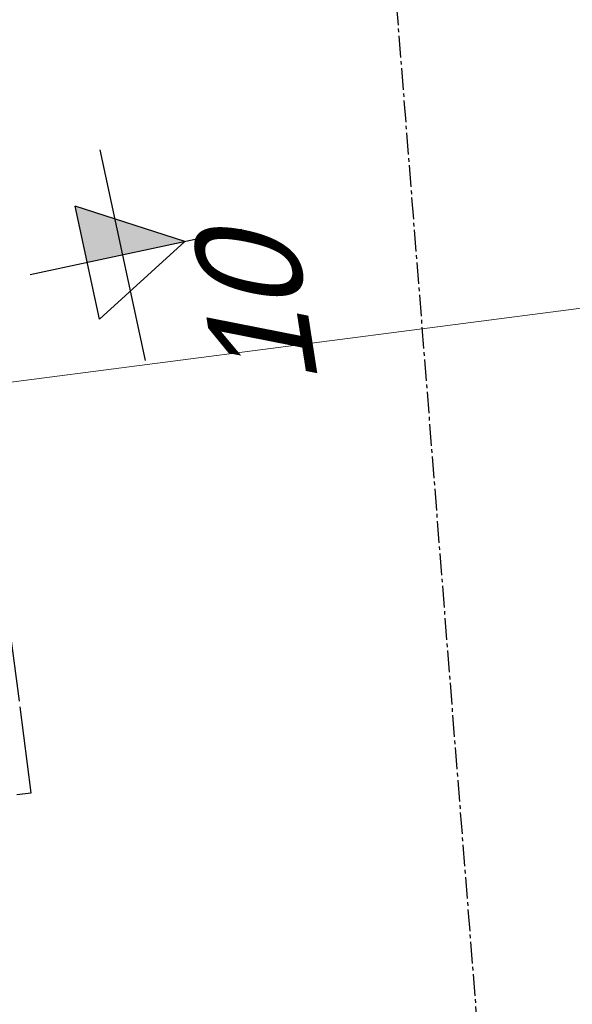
# Model space of a CAD drawing. Extents: x 117893332 to 118394757, y 454959407 to 455669244.
# Tile 61 of 256: x 118287629 to 118291461, y 455174285 to 455181111. Entities that reach past the tile are written whole.
import ezdxf
from ezdxf.enums import TextEntityAlignment as Align

# ---------------------------------------------------------------- set-up
doc = ezdxf.new("R2010")
doc.units = 0
doc.header["$LTSCALE"] = 200
doc.linetypes.add('CENTER2', pattern=[1.125, 0.75, -0.125, 0.125, -0.125])
doc.linetypes.add('TAUW_OPSLUITBAND_mm', pattern=[3.2, 3, -0.2])
doc.layers.get('0').update_dxf_attribs({"linetype": 'CONTINUOUS'})
for name, color, linetype in [('ZU_B_-_XX------extern-TER-T02S', 231, 'CENTER2'), ('ZU_N_-_MB00----SYM_SONDERING~-_001--', 1, 'CONTINUOUS'), ('ZU_N_-_TB00----tekst__35_^200~-_-----', 7, 'CONTINUOUS'), ('ZU_N_A_EV00----_Opsluitband_100x200~Z_-----', 253, 'TAUW_OPSLUITBAND_mm'), ('ZU_N_A_HV01----_arcering verharding gv asfalt~v_-----', 253, 'CONTINUOUS'), ('ZU_N_A_HV02----molgoot ov betonstraatsteen~v_-----', 253, 'CONTINUOUS')]:
    doc.layers.add(name, color=color, linetype=linetype)
doc.layers.add('ZU_N_-_DX1AMA--_maatvoering_LIN__18_^200', color=7, linetype='CONTINUOUS', lineweight=18)
doc.styles.add('TAUW-ISOCP', font='tcb_isocp.shx')
doc.styles.add('tcb_isocp', font='tcb_isocp.shx')
doc.dimstyles.new('tzu18-dot_^200', dxfattribs={"dimscale": 200, "dimtxt": 1.8, "dimasz": 3, "dimexe": 2, "dimexo": 0, "dimgap": 0.5, "dimtad": 1, "dimdec": 0, "dimzin": 0, "dimdsep": 46, "dimtxsty": 'TAUW-ISOCP', "dimblk": 'DOTSMALL', "dimcen": 2, "dimdle": 1.5, "dimclre": 8, "dimadec": 0, "dimazin": 0, "dimtp": 1, "dimtm": 1, "dimtfac": 1, "dimtix": 1, "dimtmove": 1, "dimatfit": 3, "dimldrblk": 'DOTSMALL', "dimfxl": 1, "dimtvp": 0.5, "dimtolj": 1, "dimtzin": 0, "dimlwd": -1, "dimlwe": 5, "dimarcsym": 0})

# ---------------------------------------------------------------- blocks, each defined once
blk = doc.blocks.new('zusondg1')
for p, q in [((0, -1.056103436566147), (0, 0.819315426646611)), ((-0.5, 0.314618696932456), (0, -0.5514067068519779)), ((-0.5, 0.314618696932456), (0.5, 0.314618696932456)), ((0, -0.5514067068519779), (0.5, 0.314618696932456)), ((-0.9336846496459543, 0), (0.933684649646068, 0))]:
    blk.add_line(p, q)
for points in [[(0, -0.5514067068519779), (0, 0.314618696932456), (0.5, 0.314618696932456)], [(0, -0.5514067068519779), (0, 0.314618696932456), (0.5, 0.314618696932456), (0, -0.5514067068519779)]]:
    blk.add_solid(points)
blk = doc.blocks.new('_DotSmall')
at = {"color": 0, "linetype": 'ByBlock', "const_width": 0.5}
blk.add_lwpolyline([(-0.0625, 0, 1), (0.0625, 0, 1)], format="xyb", close=True, dxfattribs=at)
blk = doc.blocks.new('*D190')
at = {"layer": 'ZU_N_-_DX1AMA--_maatvoering_LIN__18_^200', "color": 0, "transparency": 16777216}
blk.add_line((118297884.0672815, 455179637.2046039), (118272246.6119197, 455376595.6020989), dxfattribs=at)
at = {"layer": 'ZU_N_-_DX1AMA--_maatvoering_LIN__18_^200', "color": 8, "lineweight": 5, "transparency": 16777216}
for p, q in [((118271839.0997946, 455376240.0266904), (118272681.989082, 455376349.7429389)), ((118286050.7695177, 455178399.4322743), (118298241.9976805, 455179986.3261149))]:
    blk.add_line(p, q, dxfattribs=at)
at = {"layer": 'ZU_N_-_DX1AMA--_maatvoering_LIN__18_^200', "color": 0, "transparency": 16777216, "xscale": 600, "yscale": 600, "zscale": 600}
for p, rotation in [((118272285.3353014, 455376298.1117634), 97.41631319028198), ((118297845.3438999, 455179934.6949394), 277.416313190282)]:
    blk.add_blockref('_DotSmall', p, dxfattribs=dict(at, rotation=rotation))
at = {"layer": 'ZU_N_-_DX1AMA--_maatvoering_LIN__18_^200', "color": 0, "transparency": 16777216, "insert": (118294679.3113192, 455202087.3925235), "char_height": 360, "attachment_point": 5, "rotation": 97.41631319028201, "style": 'TAUW-ISOCP'}
blk.add_mtext('\\A1;198020', dxfattribs=at)

msp = doc.modelspace()

# ---------------------------------------------------------------- hatches: boundary and pattern name
at = {"layer": 'ZU_N_A_HV01----_arcering verharding gv asfalt~v_-----'}
h = msp.add_hatch(dxfattribs=at)
h.set_pattern_fill('ASFALT', color=256, scale=3000)
h.set_pattern_definition([(157.416313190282, (118248804.6750337, 455213277.5848131), (-144.0121693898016, -346.2448484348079), []), (217.416313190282, (118248804.6750337, 455213277.5848131), (227.8507499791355, -297.8406213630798), [])])
h.paths.add_polyline_path([(118253562.4644317, 455173882.7550641, -0.413670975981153), (118245855.7562277, 455163886.7559816), (118232779.448046, 455162183.4266028, -0.2396013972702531), (118226539.3488066, 455164396.4313046), (118222931.5859316, 455163926.7441258), (118222383.7487684, 455168135.4742161), (118218106.8741981, 455167574.5760993), (118214434.7360406, 455164219.5352659), (118215506.4412013, 455155986.2169401), (118286398.3345948, 455165213.991818), (118285827.6629735, 455169598.1464381), (118269443.6465182, 455167465.4905022, -0.4142135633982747), (118257765.8233637, 455176453.3294046), (118256227.8597453, 455188268.6539, -0.4142135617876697), (118265215.698611, 455199946.4769887), (118292266.1138908, 455203467.5444995), (118291600.0729585, 455208584.3784367), (118288512.0832502, 455208182.4244898, -0.4142135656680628), (118286360.315439, 455209838.5329916), (118282082.5253519, 455242702.4295251), (118277103.5895731, 455242054.3371087, -0.4142135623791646), (118269661.0073064, 455247782.5220213), (118267518.7053234, 455264240.6439259), (118262945.7468947, 455263645.3963049), (118267639.6027709, 455227475.8892438), (118267223.0791646, 455227421.9624292), (118267223.0953798, 455227421.8374796), (118252708.3945412, 455225558.9908816), (118252749.7655286, 455225241.1604559), (118251437.4330616, 455225070.8540304), (118250715.0444016, 455230620.5667782), (118243327.2569473, 455287376.853917), (118243629.7457429, 455287416.2279319), (118243124.354806, 455290872.4482069), (118240928.7488096, 455307740.0890951, -0.4142135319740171), (118245603.8051835, 455313814.3496923), (118274546.4505115, 455317581.7228291), (118274030.151141, 455321548.2621741), (118245583.3097502, 455317845.426291, -0.4142135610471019), (118239509.0486006, 455322520.4825709), (118233549.7710685, 455368302.3163094, 0.4142135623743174), (118222813.3463366, 455376565.6076621), (118207809.9167748, 455374612.6583502, 0.4142135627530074), (118199546.6254238, 455363876.233606), (118205505.9032047, 455318094.3984217, -0.4142123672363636), (118200830.8688669, 455312020.1400964), (118163460.5556403, 455307155.6086541), (118165370.8677974, 455292480.2047596), (118168069.5899988, 455292831.4889433), (118168020.6380423, 455293207.5597649, -0.4142128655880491), (118177008.4523232, 455304885.379675), (118193278.4294503, 455307003.2308075, -0.1343417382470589), (118196112.2678289, 455306610.6909133), (118204322.7715568, 455303093.5020068), (118205538.0756343, 455305921.5248985, -0.2648123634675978), (118209818.1357149, 455309156.2414026), (118230144.221444, 455311802.0275834, -0.4142136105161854), (118236218.4835087, 455307126.9714311), (118240860.0830218, 455271468.1296604, -0.4142135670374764), (118236185.026669, 455265393.868468), (118214172.9505057, 455262528.6259582), (118214897.7231318, 455256960.5985169, -0.4142135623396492), (118212810.3363711, 455254248.4745319), (118211683.2549989, 455254101.7658931), (118212034.0112402, 455251407.0995864), (118215577.2140856, 455248630.0588531), (118219142.1158661, 455249094.050086), (118218436.6095952, 455254511.7740204, -0.4142294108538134), (118220523.9794215, 455257224.0278775), (118236969.7760967, 455259364.7257031, -0.4142130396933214), (118243044.0360546, 455254689.6790598), (118246252.6892428, 455230039.716037)])
h.paths.add_polyline_path([(118261528.7105488, 455214269.2460867, -0.4142135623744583), (118263616.0973097, 455216981.3700716), (118275257.8857749, 455218496.745074, -0.414213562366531), (118277970.0097599, 455216409.3583131), (118278976.6705481, 455208675.7399464, -0.4142135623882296), (118276889.283787, 455205963.6159614), (118274097.8328038, 455205600.2615634, -0.4142135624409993), (118272506.4212083, 455206825.0918127), (118272485.2704835, 455206987.5811397), (118269242.6258282, 455206565.4962798), (118269263.7765531, 455206403.0069523, -0.4142135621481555), (118268038.9463059, 455204811.595358), (118265247.4953238, 455204448.240958, -0.4142135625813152), (118262535.371337, 455206535.6277188)], flags=16)
h.paths.add_polyline_path([(118241537.8751546, 455300913.520497), (118240100.0229776, 455300726.2209592), (118239912.72344, 455302164.0731364), (118241350.575617, 455302351.3726742)], flags=16)
h.paths.add_polyline_path([(118240440.7304615, 455309039.881115), (118239002.8782845, 455308852.5815772), (118238815.5787469, 455310290.4337544), (118240253.430924, 455310477.7332923)], flags=16)
h.paths.add_polyline_path([(118229627.9109464, 455315768.5622057), (118215546.7017315, 455313935.6554853, -0.4142135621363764), (118209472.4405793, 455318610.7117853), (118204138.0194814, 455359592.1202821, -0.4142394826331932), (118213125.739277, 455371270.8578054), (118217290.6037433, 455371812.9851407, -0.4142135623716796), (118228968.4268994, 455362825.1463385), (118234302.9672465, 455321842.823391, -0.4142135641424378)], flags=16)
h.paths.add_polyline_path([(118229573.6982125, 455316185.0486755), (118215492.4889975, 455314352.1419551, -0.4142135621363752), (118209888.927049, 455318664.9245196), (118204554.5035642, 455359646.3513534, -0.4142400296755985), (118213179.9520113, 455370854.3713357), (118217344.8164798, 455371396.4986713, -0.4142135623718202), (118228551.94043, 455362770.933602), (118233886.4807771, 455321788.6106545, -0.4142135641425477)], flags=0)
h.paths.add_polyline_path([(118232786.1213894, 455366810.1098367), (118231546.5936505, 455366648.6447184), (118231359.294113, 455368086.4968955), (118232598.8218518, 455368247.9620139)], flags=0)
at = {"layer": 'ZU_N_A_HV02----molgoot ov betonstraatsteen~v_-----'}
h = msp.add_hatch(dxfattribs=at)
h.set_pattern_fill('BRICK', color=256, scale=33.07086)
h.set_pattern_definition([(97.41631319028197, (118248804.6750337, 455213277.5848131), (-208.2431961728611, -27.10636212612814), []), (187.416313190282, (118248804.6750337, 455213277.5848131), (54.21272425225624, -416.4863923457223), [209.999961, -209.999961]), (187.416313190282, (118248777.5686716, 455213485.8280093), (54.21272425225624, -416.4863923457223), [-209.999961, 209.999961])])
h.paths.add_polyline_path([(118274235.6642532, 455201120.5775577), (118274276.9691945, 455200803.2545261), (118273979.4788588, 455200764.5311442), (118273938.1739175, 455201081.854176), (118265215.698611, 455199946.4769887, 0.002879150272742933), (118265096.7916708, 455199930.302415), (118265138.007419, 455199613.6646045), (118264840.5170834, 455199574.9412227), (118264800.3051654, 455199883.8671613, 0.4024533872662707), (118256227.8597453, 455188268.6539), (118257765.8233637, 455176453.3294047, 0.414213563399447), (118269443.6465182, 455167465.4905022), (118279042.6679922, 455168714.964963), (118279002.1352845, 455169026.3553495), (118279299.6256202, 455169065.0787311), (118279340.1583277, 455168753.6883451), (118285827.6629735, 455169598.1464382), (118285773.4502392, 455170014.6329079), (118285674.2867969, 455170001.7251143), (118285674.4025296, 455170000.8360046), (118282798.6626198, 455169626.5099819), (118279922.92271, 455169252.1839592), (118277047.1828002, 455168877.8579365), (118274171.4428905, 455168503.5319141), (118271295.7029807, 455168129.2058911), (118271196.5335149, 455168116.3443498), (118271196.5395354, 455168116.2980973), (118270085.6554721, 455167971.6978112), (118269389.4337666, 455167881.976994, -0.03330477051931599), (118268061.3467104, 455167798.3911037), (118267961.3467077, 455167798.3911037), (118267961.3467077, 455167799.2642246, -0.3728751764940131), (118258182.3098599, 455176507.5421212), (118256644.3462178, 455188322.8666134, -0.414213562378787), (118265269.9113453, 455199529.990519), (118292320.3266251, 455203051.0580299), (118292266.1138908, 455203467.5444996), (118288222.5645223, 455202941.2083911), (118288263.8694637, 455202623.8853595), (118287966.3791281, 455202585.1619776), (118287925.0741867, 455202902.4850094)])

# ---------------------------------------------------------------- linework, layer by layer
at = {"layer": 'ZU_B_-_XX------extern-TER-T02S'}
msp.add_lwpolyline([(118291372.9067398, 455166942.6325985), (118289596.4971479, 455189392.3338658)], dxfattribs=at)
at = {"layer": 'ZU_N_A_EV00----_Opsluitband_100x200~Z_-----'}
for p, q in [((118287709.450555, 455175751.3789857), (118284311.3266813, 455201857.2862691)), ((118285071.4133873, 455175407.9939817), (118287709.450555, 455175751.3789857))]:
    msp.add_line(p, q, dxfattribs=at)

# ---------------------------------------------------------------- block references
at = {"layer": 'ZU_N_-_MB00----SYM_SONDERING~-_001--', "xscale": 799.999999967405, "yscale": 800.0000000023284, "zscale": 800, "rotation": 102.1517534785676}
msp.add_blockref('zusondg1', (118288343.5093658, 455179479.1605154), dxfattribs=at)

# ---------------------------------------------------------------- texts
at = {"layer": 'ZU_N_-_TB00----tekst__35_^200~-_-----', "style": 'tcb_isocp', "oblique": 20.00023775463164}
msp.add_text('10', height=700, rotation=98.85175403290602, dxfattribs=at).set_placement((118289277.5205701, 455179049.9371918), align=Align.MIDDLE)

# ---------------------------------------------------------------- dimensions: what is measured, and where the dimension line sits
at = {"layer": 'ZU_N_-_DX1AMA--_maatvoering_LIN__18_^200'}
dim = msp.add_linear_dim(base=(118272285.3353014, 455376298.1117634), p1=(118286050.7695177, 455178399.4322743), p2=(118271839.0997946, 455376240.0266904), angle=97.41631349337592, dimstyle='tzu18-dot_^200', dxfattribs=at)
dim.commit()
dim.dimension.update_dxf_attribs({"geometry": '*D190', "text_midpoint": (118294957.0903791, 455202123.5501505), "dimtype": 160})

doc.saveas('drawing.dxf')
